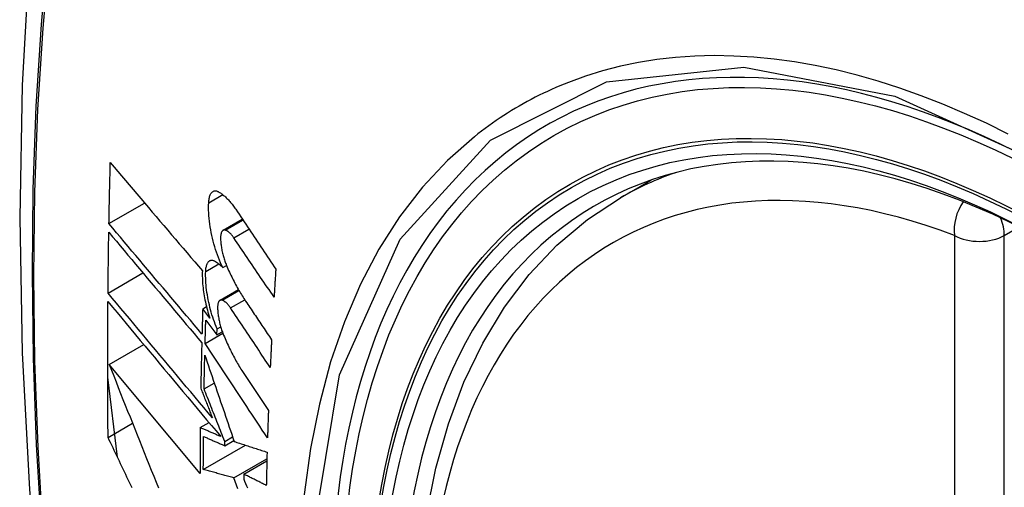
# Model space of a CAD drawing. Header units: inches. Extents: x 275.1 to 323.9, y 105.7 to 152.7.
# Tile 8 of 44: x 295.699 to 296.03, y 134.682 to 134.839. Entities that reach past the tile are written whole.
import ezdxf

# ---------------------------------------------------------------- set-up
doc = ezdxf.new("R2010")
doc.units = ezdxf.units.IN
doc.header["$MEASUREMENT"] = 0
doc.layers.add('Visible Edges(ANSI)', color=7, linetype='Continuous', lineweight=25)
doc.layers.add('Visible Tangent Edges(ANSI)', color=7, linetype='Continuous', lineweight=25)

msp = doc.modelspace()

# ---------------------------------------------------------------- linework, layer by layer
at = {"layer": 'Visible Edges(ANSI)'}
for p, q in [((295.90086, 134.779), (295.91113, 134.78493)), ((295.72936, 134.77031), (295.74132, 134.77721)), ((295.76763, 134.7681), (295.77406, 134.77181)), ((295.72904, 134.74706), (295.74075, 134.75382)), ((295.76749, 134.75558), (295.76876, 134.75631)), ((295.76659, 134.74464), (295.77276, 134.7482)), ((295.7608, 134.74181), (295.76205, 134.74254)), ((295.76317, 134.73863), (295.7608, 134.74181)), ((295.76182, 134.73802), (295.76553, 134.73305)), ((295.7616, 134.73015), (295.76754, 134.73358)), ((295.76553, 134.73305), (295.76559, 134.73506)), ((295.76553, 134.73305), (295.76735, 134.7341)), ((295.76559, 134.73506), (295.76681, 134.73577)), ((295.72941, 134.72315), (295.741, 134.72984)), ((295.7599, 134.68659), (295.72941, 134.72315)), ((295.77418, 134.72071), (295.78282, 134.70769)), ((295.73222, 134.69202), (295.72894, 134.7189)), ((295.76126, 134.71493), (295.76466, 134.7169)), ((295.72906, 134.69869), (295.73725, 134.70342)), ((295.75997, 134.70194), (295.7629, 134.70364)), ((295.76815, 134.6959), (295.77123, 134.69768)), ((295.76815, 134.6959), (295.76817, 134.69734)), ((295.76817, 134.69734), (295.77082, 134.69887)), ((295.76099, 134.68794), (295.7751, 134.69608)), ((295.77127, 134.68509), (295.78231, 134.69147)), ((295.77455, 134.68637), (295.78229, 134.69085)), ((295.77455, 134.68637), (295.77453, 134.68473))]:
    msp.add_line(p, q, dxfattribs=at)
at = {"layer": 'Visible Edges(ANSI)', "flags": 128}
for points in [[(295.75348, 135.10438), (295.74063, 135.06633), (295.72957, 135.02715), (295.72027, 134.98691), (295.71272, 134.94569), (295.70687, 134.90355), (295.70273, 134.86055), (295.70025, 134.81676), (295.69943, 134.77223), (295.70025, 134.72703), (295.70267, 134.68123), (295.7067, 134.63487), (295.71229, 134.58804), (295.71944, 134.54079), (295.72812, 134.49319), (295.73831, 134.44531), (295.74999, 134.39722)], [(295.72936, 134.77031), (295.72938, 134.77116), (295.72939, 134.77201), (295.72941, 134.77286), (295.72943, 134.77372), (295.72944, 134.77457), (295.72946, 134.77542), (295.72948, 134.77627), (295.7295, 134.77712), (295.72951, 134.77798), (295.72953, 134.77883), (295.72955, 134.77968), (295.72957, 134.78054), (295.72959, 134.78139), (295.72961, 134.78224), (295.72963, 134.78309), (295.72965, 134.78395), (295.72967, 134.7848), (295.72969, 134.78565), (295.72971, 134.78651), (295.72973, 134.78736), (295.72975, 134.78822), (295.72977, 134.78907), (295.72979, 134.78992), (295.72981, 134.79078)], [(295.72981, 134.79078), (295.73107, 134.78929), (295.73234, 134.78779), (295.73361, 134.7863), (295.73488, 134.78479), (295.73616, 134.78329), (295.73744, 134.78178), (295.73873, 134.78027), (295.74001, 134.77876), (295.7413, 134.77724), (295.74259, 134.77572), (295.74388, 134.7742), (295.74518, 134.77268), (295.74647, 134.77116), (295.74777, 134.76964), (295.74906, 134.76812), (295.75036, 134.7666), (295.75165, 134.76508), (295.75295, 134.76356), (295.75424, 134.76205), (295.75553, 134.76054), (295.75683, 134.75902), (295.75811, 134.75752), (295.7594, 134.75601), (295.76069, 134.75451)], [(295.76279, 134.77734), (295.76282, 134.77772), (295.76285, 134.77809), (295.7629, 134.77843), (295.76296, 134.77877), (295.76303, 134.77908), (295.76312, 134.77938), (295.76321, 134.77966), (295.76331, 134.77992), (295.76342, 134.78015), (295.76354, 134.78037), (295.76367, 134.78057), (295.76381, 134.78074), (295.76396, 134.78089), (295.76412, 134.78102), (295.76428, 134.78112), (295.76445, 134.7812), (295.76462, 134.78126), (295.76481, 134.7813), (295.76499, 134.78131), (295.76518, 134.7813), (295.76538, 134.78127), (295.76558, 134.78122), (295.76578, 134.78114), (295.76599, 134.78104)], [(295.76599, 134.78104), (295.76623, 134.78091), (295.76647, 134.78077), (295.76672, 134.78061), (295.76696, 134.78045), (295.76721, 134.78027), (295.76745, 134.78009), (295.7677, 134.77989), (295.76794, 134.77969), (295.76819, 134.77947), (295.76844, 134.77925), (295.76869, 134.77901), (295.76893, 134.77877), (295.76918, 134.77851), (295.76943, 134.77825), (295.76967, 134.77798), (295.76992, 134.7777), (295.77016, 134.7774), (295.77041, 134.77711), (295.77065, 134.7768), (295.77089, 134.77648), (295.77113, 134.77615), (295.77137, 134.77582), (295.77161, 134.77548), (295.77185, 134.77513)], [(295.76749, 134.75558), (295.76712, 134.75639), (295.76675, 134.75723), (295.7664, 134.75808), (295.76606, 134.75895), (295.76573, 134.75984), (295.76541, 134.76075), (295.76511, 134.76166), (295.76483, 134.76259), (295.76456, 134.76353), (295.7643, 134.76447), (295.76407, 134.76542), (295.76385, 134.76638), (295.76365, 134.76734), (295.76347, 134.76829), (295.7633, 134.76925), (295.76316, 134.77019), (295.76304, 134.77114), (295.76294, 134.77207), (295.76286, 134.77299), (295.7628, 134.7739), (295.76277, 134.77479), (295.76275, 134.77566), (295.76276, 134.77651), (295.76279, 134.77734)], [(295.86842, 134.47125), (295.86068, 134.4904), (295.85382, 134.50964), (295.84788, 134.52888), (295.84288, 134.54802), (295.83884, 134.567), (295.83579, 134.58572), (295.83374, 134.60411), (295.83271, 134.62209), (295.83271, 134.63958), (295.83375, 134.65651), (295.83583, 134.6728), (295.83896, 134.68839), (295.84315, 134.7032), (295.84838, 134.71717), (295.85465, 134.73022), (295.86194, 134.74227), (295.87026, 134.75325), (295.87955, 134.76309), (295.88978, 134.77169), (295.90086, 134.779)], [(295.77185, 134.77513), (295.7724, 134.77429), (295.77296, 134.77346), (295.77352, 134.77262), (295.77408, 134.77178), (295.77464, 134.77095), (295.7752, 134.77011), (295.77575, 134.76927), (295.77631, 134.76843), (295.77687, 134.7676), (295.77743, 134.76676), (295.77799, 134.76592), (295.77856, 134.76508), (295.77912, 134.76424), (295.77968, 134.7634), (295.78024, 134.76257), (295.7808, 134.76173), (295.78136, 134.76089), (295.78192, 134.76005), (295.78248, 134.75921), (295.78304, 134.75838), (295.7836, 134.75754), (295.78416, 134.7567), (295.78472, 134.75587), (295.78529, 134.75503)], [(295.76055, 134.7333), (295.75925, 134.73483), (295.75795, 134.73637), (295.75665, 134.73791), (295.75535, 134.73945), (295.75405, 134.741), (295.75274, 134.74254), (295.75143, 134.74409), (295.75013, 134.74565), (295.74882, 134.7472), (295.74751, 134.74875), (295.7462, 134.7503), (295.74489, 134.75186), (295.74358, 134.75341), (295.74228, 134.75496), (295.74097, 134.75651), (295.73967, 134.75806), (295.73837, 134.7596), (295.73707, 134.76114), (295.73578, 134.76268), (295.73449, 134.76422), (295.7332, 134.76575), (295.73192, 134.76727), (295.73064, 134.76879), (295.72936, 134.77031)], [(295.72904, 134.74706), (295.72905, 134.74791), (295.72906, 134.74875), (295.72907, 134.7496), (295.72908, 134.75045), (295.72908, 134.7513), (295.72909, 134.75214), (295.7291, 134.75299), (295.72911, 134.75384), (295.72912, 134.75469), (295.72913, 134.75554), (295.72915, 134.75638), (295.72916, 134.75723), (295.72917, 134.75808), (295.72918, 134.75893), (295.72919, 134.75978), (295.7292, 134.76063), (295.72922, 134.76148), (295.72923, 134.76233), (295.72924, 134.76317), (295.72926, 134.76402), (295.72927, 134.76487), (295.72928, 134.76572), (295.7293, 134.76657), (295.72931, 134.76742)], [(295.72931, 134.76742), (295.73058, 134.76591), (295.73186, 134.76439), (295.73314, 134.76286), (295.73443, 134.76133), (295.73572, 134.75979), (295.73702, 134.75825), (295.73831, 134.75671), (295.73961, 134.75517), (295.74091, 134.75362), (295.74222, 134.75207), (295.74352, 134.75052), (295.74483, 134.74896), (295.74614, 134.74741), (295.74744, 134.74586), (295.74875, 134.7443), (295.75006, 134.74275), (295.75137, 134.7412), (295.75267, 134.73965), (295.75398, 134.7381), (295.75528, 134.73655), (295.75658, 134.73501), (295.75788, 134.73347), (295.75918, 134.73193), (295.76047, 134.7304)], [(295.7684, 134.76814), (295.76829, 134.76818), (295.76817, 134.7682), (295.76806, 134.76821), (295.76795, 134.7682), (295.76785, 134.76819), (295.76775, 134.76815), (295.76765, 134.76811), (295.76755, 134.76805), (295.76746, 134.76798), (295.76738, 134.76789), (295.7673, 134.76779), (295.76722, 134.76768), (295.76715, 134.76755), (295.76709, 134.76742), (295.76703, 134.76727), (295.76697, 134.7671), (295.76693, 134.76693), (295.76689, 134.76675), (295.76685, 134.76655), (295.76682, 134.76635), (295.7668, 134.76614), (295.76679, 134.76592), (295.76678, 134.76569), (295.76678, 134.76546)], [(295.77123, 134.76555), (295.77111, 134.76571), (295.771, 134.76587), (295.77088, 134.76603), (295.77076, 134.76619), (295.77065, 134.76633), (295.77053, 134.76648), (295.77041, 134.76662), (295.77029, 134.76675), (295.77017, 134.76688), (295.77005, 134.767), (295.76993, 134.76712), (295.76981, 134.76723), (295.76969, 134.76734), (295.76958, 134.76744), (295.76946, 134.76754), (295.76934, 134.76763), (295.76922, 134.76771), (295.7691, 134.76779), (295.76898, 134.76786), (295.76887, 134.76793), (295.76875, 134.76799), (295.76863, 134.76805), (295.76852, 134.7681), (295.7684, 134.76814)], [(295.76678, 134.76546), (295.76679, 134.7651), (295.7668, 134.76473), (295.76683, 134.76436), (295.76686, 134.76398), (295.76689, 134.7636), (295.76694, 134.76322), (295.76699, 134.76283), (295.76704, 134.76244), (295.76711, 134.76205), (295.76718, 134.76165), (295.76725, 134.76126), (295.76734, 134.76087), (295.76742, 134.76047), (295.76752, 134.76008), (295.76762, 134.75969), (295.76773, 134.7593), (295.76784, 134.75892), (295.76795, 134.75853), (295.76807, 134.75816), (295.7682, 134.75778), (295.76833, 134.75741), (295.76847, 134.75705), (295.76861, 134.75669), (295.76875, 134.75634)], [(295.7847, 134.74571), (295.78414, 134.74654), (295.78358, 134.74736), (295.78302, 134.74819), (295.78245, 134.74902), (295.78189, 134.74984), (295.78133, 134.75067), (295.78077, 134.7515), (295.7802, 134.75232), (295.77964, 134.75315), (295.77908, 134.75398), (295.77852, 134.7548), (295.77796, 134.75563), (295.77739, 134.75646), (295.77683, 134.75729), (295.77627, 134.75811), (295.77571, 134.75894), (295.77515, 134.75977), (295.77459, 134.76059), (295.77403, 134.76142), (295.77346, 134.76225), (295.7729, 134.76307), (295.77235, 134.7639), (295.77179, 134.76472), (295.77123, 134.76555)], [(295.76179, 134.75431), (295.76181, 134.75468), (295.76185, 134.75504), (295.76189, 134.75537), (295.76195, 134.7557), (295.76201, 134.756), (295.76209, 134.75629), (295.76218, 134.75656), (295.76228, 134.7568), (295.76239, 134.75703), (295.7625, 134.75723), (295.76263, 134.75742), (295.76276, 134.75758), (295.76291, 134.75772), (295.76306, 134.75783), (295.76321, 134.75792), (295.76338, 134.75799), (295.76355, 134.75804), (295.76372, 134.75807), (295.76391, 134.75807), (295.76409, 134.75805), (295.76428, 134.758), (295.76447, 134.75794), (295.76467, 134.75785), (295.76487, 134.75774)], [(295.76487, 134.75774), (295.76497, 134.75767), (295.76508, 134.75761), (295.76519, 134.75754), (295.7653, 134.75746), (295.76541, 134.75739), (295.76552, 134.75731), (295.76563, 134.75723), (295.76574, 134.75715), (295.76584, 134.75707), (295.76595, 134.75698), (295.76606, 134.7569), (295.76617, 134.75681), (295.76628, 134.75672), (295.76639, 134.75662), (295.7665, 134.75653), (295.76661, 134.75643), (295.76672, 134.75633), (295.76683, 134.75623), (295.76694, 134.75613), (295.76705, 134.75602), (295.76716, 134.75591), (295.76727, 134.75581), (295.76738, 134.75569), (295.76749, 134.75558)], [(295.76069, 134.75451), (295.76066, 134.75392), (295.76065, 134.75332), (295.76065, 134.75271), (295.76067, 134.75208), (295.76069, 134.75145), (295.76073, 134.75081), (295.76077, 134.75016), (295.76083, 134.7495), (295.7609, 134.74883), (295.76098, 134.74817), (295.76107, 134.74749), (295.76118, 134.74681), (295.76129, 134.74613), (295.76141, 134.74544), (295.76155, 134.74475), (295.76169, 134.74406), (295.76185, 134.74338), (295.76201, 134.74269), (295.76218, 134.742), (295.76236, 134.74132), (295.76255, 134.74064), (295.76275, 134.73997), (295.76296, 134.7393), (295.76317, 134.73863)], [(295.76559, 134.73506), (295.76528, 134.73582), (295.76499, 134.73659), (295.7647, 134.73737), (295.76442, 134.73817), (295.76416, 134.73897), (295.7639, 134.73978), (295.76366, 134.7406), (295.76343, 134.74143), (295.76322, 134.74226), (295.76301, 134.7431), (295.76282, 134.74394), (295.76265, 134.74478), (295.76249, 134.74561), (295.76234, 134.74645), (295.76221, 134.74728), (295.7621, 134.74811), (295.762, 134.74893), (295.76192, 134.74974), (295.76185, 134.75053), (295.76181, 134.75132), (295.76178, 134.75209), (295.76176, 134.75285), (295.76177, 134.75359), (295.76179, 134.75431)], [(295.76875, 134.75634), (295.76899, 134.75577), (295.76924, 134.75521), (295.76949, 134.75465), (295.76974, 134.7541), (295.76999, 134.75355), (295.77024, 134.75301), (295.7705, 134.75248), (295.77076, 134.75195), (295.77102, 134.75143), (295.77129, 134.75091), (295.77155, 134.7504), (295.77182, 134.74989), (295.77209, 134.74939), (295.77236, 134.7489), (295.77263, 134.74841), (295.77291, 134.74793), (295.77319, 134.74746), (295.77346, 134.74699), (295.77374, 134.74654), (295.77403, 134.74608), (295.77431, 134.74564), (295.77459, 134.7452), (295.77488, 134.74477), (295.77517, 134.74434)], [(295.78529, 134.75503), (295.78526, 134.75464), (295.78523, 134.75425), (295.78521, 134.75386), (295.78519, 134.75348), (295.78516, 134.75309), (295.78514, 134.7527), (295.78511, 134.75231), (295.78509, 134.75192), (295.78506, 134.75153), (295.78504, 134.75115), (295.78501, 134.75076), (295.78499, 134.75037), (295.78496, 134.74998), (295.78494, 134.74959), (295.78492, 134.7492), (295.78489, 134.74882), (295.78487, 134.74843), (295.78484, 134.74804), (295.78482, 134.74765), (295.7848, 134.74726), (295.78477, 134.74688), (295.78475, 134.74649), (295.78473, 134.7461), (295.7847, 134.74571)], [(295.76404, 134.70521), (295.76259, 134.70694), (295.76114, 134.70867), (295.75968, 134.71041), (295.75822, 134.71216), (295.75676, 134.71391), (295.75529, 134.71566), (295.75382, 134.71742), (295.75235, 134.71918), (295.75088, 134.72094), (295.7494, 134.7227), (295.74793, 134.72446), (295.74646, 134.72622), (295.74499, 134.72798), (295.74352, 134.72974), (295.74205, 134.7315), (295.74058, 134.73325), (295.73912, 134.735), (295.73767, 134.73674), (295.73621, 134.73848), (295.73477, 134.74021), (295.73333, 134.74193), (295.73189, 134.74365), (295.73046, 134.74536), (295.72904, 134.74706)], [(295.72906, 134.69869), (295.72904, 134.70058), (295.72902, 134.70246), (295.72901, 134.70435), (295.72899, 134.70624), (295.72898, 134.70813), (295.72897, 134.71002), (295.72896, 134.71191), (295.72895, 134.7138), (295.72895, 134.71569), (295.72894, 134.71759), (295.72894, 134.71948), (295.72893, 134.72138), (295.72893, 134.72327), (295.72893, 134.72517), (295.72893, 134.72707), (295.72894, 134.72897), (295.72894, 134.73087), (295.72895, 134.73277), (295.72896, 134.73467), (295.72897, 134.73657), (295.72898, 134.73847), (295.72899, 134.74038), (295.729, 134.74228), (295.72902, 134.74419)], [(295.72902, 134.74419), (295.73054, 134.74236), (295.73208, 134.74052), (295.73362, 134.73867), (295.73517, 134.73681), (295.73673, 134.73495), (295.7383, 134.73307), (295.73987, 134.73119), (295.74145, 134.7293), (295.74304, 134.7274), (295.74462, 134.72551), (295.74621, 134.7236), (295.7478, 134.7217), (295.7494, 134.71979), (295.75099, 134.71789), (295.75259, 134.71598), (295.75418, 134.71407), (295.75577, 134.71217), (295.75736, 134.71027), (295.75895, 134.70837), (295.76053, 134.70648), (295.76211, 134.70459), (295.76368, 134.70271), (295.76525, 134.70084), (295.76681, 134.69897)], [(295.76734, 134.74467), (295.76723, 134.74471), (295.76712, 134.74473), (295.76701, 134.74474), (295.7669, 134.74474), (295.7668, 134.74472), (295.7667, 134.74469), (295.76661, 134.74465), (295.76651, 134.74459), (295.76643, 134.74452), (295.76634, 134.74444), (295.76627, 134.74434), (295.76619, 134.74423), (295.76613, 134.74411), (295.76606, 134.74397), (295.76601, 134.74382), (295.76596, 134.74366), (295.76591, 134.74349), (295.76588, 134.74331), (295.76584, 134.74312), (295.76582, 134.74292), (295.7658, 134.74271), (295.76579, 134.74249), (295.76578, 134.74226), (295.76579, 134.74203)], [(295.77012, 134.74205), (295.77, 134.74222), (295.76989, 134.74238), (295.76977, 134.74254), (295.76966, 134.74269), (295.76954, 134.74284), (295.76943, 134.74299), (295.76931, 134.74312), (295.76919, 134.74326), (295.76908, 134.74339), (295.76896, 134.74351), (295.76884, 134.74363), (295.76872, 134.74375), (295.76861, 134.74385), (295.76849, 134.74396), (295.76837, 134.74405), (295.76825, 134.74415), (295.76814, 134.74423), (295.76802, 134.74431), (295.76791, 134.74439), (295.76779, 134.74446), (295.76768, 134.74452), (295.76756, 134.74458), (295.76745, 134.74463), (295.76734, 134.74467)], [(295.77517, 134.74434), (295.77553, 134.7438), (295.77589, 134.74326), (295.77626, 134.74272), (295.77662, 134.74218), (295.77698, 134.74164), (295.77735, 134.7411), (295.77771, 134.74056), (295.77807, 134.74002), (295.77844, 134.73948), (295.7788, 134.73894), (295.77916, 134.7384), (295.77953, 134.73786), (295.77989, 134.73732), (295.78026, 134.73677), (295.78062, 134.73623), (295.78098, 134.73569), (295.78135, 134.73515), (295.78171, 134.73461), (295.78207, 134.73407), (295.78244, 134.73353), (295.7828, 134.73299), (295.78317, 134.73245), (295.78353, 134.73191), (295.78389, 134.73137)], [(295.7608, 134.74181), (295.76078, 134.74146), (295.76077, 134.7411), (295.76076, 134.74075), (295.76075, 134.74039), (295.76074, 134.74004), (295.76073, 134.73968), (295.76072, 134.73933), (295.76071, 134.73897), (295.7607, 134.73862), (295.76069, 134.73827), (295.76068, 134.73791), (295.76067, 134.73756), (295.76066, 134.7372), (295.76065, 134.73685), (295.76064, 134.73649), (295.76063, 134.73614), (295.76062, 134.73578), (295.76061, 134.73543), (295.7606, 134.73507), (295.76059, 134.73472), (295.76058, 134.73436), (295.76057, 134.73401), (295.76056, 134.73366), (295.76055, 134.7333)], [(295.76579, 134.74203), (295.7658, 134.74167), (295.76581, 134.74131), (295.76584, 134.74094), (295.76587, 134.74056), (295.76591, 134.74018), (295.76596, 134.7398), (295.76601, 134.73941), (295.76607, 134.73903), (295.76614, 134.73863), (295.76621, 134.73824), (295.76629, 134.73785), (295.76637, 134.73745), (295.76646, 134.73706), (295.76656, 134.73667), (295.76666, 134.73628), (295.76677, 134.73589), (295.76688, 134.73551), (295.767, 134.73513), (295.76712, 134.73475), (295.76725, 134.73437), (295.76738, 134.734), (295.76752, 134.73364), (295.76766, 134.73328), (295.7678, 134.73293)], [(295.78343, 134.72212), (295.78288, 134.72295), (295.78232, 134.72378), (295.78177, 134.72461), (295.78121, 134.72544), (295.78066, 134.72627), (295.7801, 134.7271), (295.77955, 134.72793), (295.77899, 134.72876), (295.77844, 134.7296), (295.77788, 134.73043), (295.77733, 134.73126), (295.77677, 134.73209), (295.77621, 134.73292), (295.77566, 134.73375), (295.7751, 134.73458), (295.77455, 134.73541), (295.77399, 134.73624), (295.77344, 134.73707), (295.77289, 134.7379), (295.77233, 134.73873), (295.77178, 134.73956), (295.77122, 134.74039), (295.77067, 134.74122), (295.77012, 134.74205)], [(295.7616, 134.73015), (295.76161, 134.73048), (295.76162, 134.73081), (295.76162, 134.73113), (295.76163, 134.73146), (295.76164, 134.73179), (295.76165, 134.73212), (295.76166, 134.73244), (295.76167, 134.73277), (295.76168, 134.7331), (295.76169, 134.73343), (295.7617, 134.73376), (295.76171, 134.73408), (295.76172, 134.73441), (295.76173, 134.73474), (295.76173, 134.73507), (295.76174, 134.7354), (295.76175, 134.73572), (295.76176, 134.73605), (295.76177, 134.73638), (295.76178, 134.73671), (295.76179, 134.73704), (295.7618, 134.73736), (295.76181, 134.73769), (295.76182, 134.73802)], [(295.76047, 134.7304), (295.76045, 134.72976), (295.76044, 134.72912), (295.76042, 134.72849), (295.76041, 134.72785), (295.76039, 134.72721), (295.76038, 134.72658), (295.76036, 134.72594), (295.76035, 134.7253), (295.76033, 134.72466), (295.76032, 134.72403), (295.7603, 134.72339), (295.76029, 134.72275), (295.76028, 134.72212), (295.76026, 134.72148), (295.76025, 134.72084), (295.76024, 134.72021), (295.76023, 134.71957), (295.76021, 134.71894), (295.7602, 134.7183), (295.76019, 134.71766), (295.76018, 134.71703), (295.76017, 134.71639), (295.76016, 134.71576), (295.76014, 134.71512)], [(295.7678, 134.73293), (295.76804, 134.73235), (295.76829, 134.73178), (295.76854, 134.73122), (295.76878, 134.73066), (295.76904, 134.7301), (295.76929, 134.72955), (295.76955, 134.72901), (295.7698, 134.72847), (295.77006, 134.72794), (295.77033, 134.72741), (295.77059, 134.72689), (295.77086, 134.72638), (295.77113, 134.72587), (295.7714, 134.72537), (295.77167, 134.72487), (295.77194, 134.72438), (295.77222, 134.7239), (295.77249, 134.72342), (295.77277, 134.72295), (295.77305, 134.72249), (295.77333, 134.72203), (295.77362, 134.72158), (295.7739, 134.72114), (295.77418, 134.72071)], [(295.78389, 134.73137), (295.78387, 134.73098), (295.78385, 134.7306), (295.78383, 134.73021), (295.78381, 134.72983), (295.78379, 134.72944), (295.78377, 134.72906), (295.78375, 134.72867), (295.78373, 134.72828), (295.78371, 134.7279), (295.78369, 134.72751), (295.78368, 134.72713), (295.78366, 134.72674), (295.78364, 134.72636), (295.78362, 134.72597), (295.7836, 134.72559), (295.78358, 134.7252), (295.78356, 134.72482), (295.78354, 134.72443), (295.78352, 134.72405), (295.78351, 134.72366), (295.78349, 134.72328), (295.78347, 134.72289), (295.78345, 134.72251), (295.78343, 134.72212)], [(295.78251, 134.69852), (295.78164, 134.69984), (295.78077, 134.70115), (295.7799, 134.70247), (295.77903, 134.70379), (295.77816, 134.70511), (295.77729, 134.70643), (295.77641, 134.70774), (295.77554, 134.70906), (295.77467, 134.71038), (295.7738, 134.71171), (295.77292, 134.71303), (295.77205, 134.71435), (295.77118, 134.71567), (295.7703, 134.71699), (295.76943, 134.71831), (295.76856, 134.71963), (295.76769, 134.72094), (295.76681, 134.72226), (295.76594, 134.72358), (295.76507, 134.7249), (295.7642, 134.72621), (295.76333, 134.72753), (295.76247, 134.72884), (295.7616, 134.73015)], [(295.76126, 134.71493), (295.76127, 134.7154), (295.76128, 134.71587), (295.76129, 134.71634), (295.76129, 134.71681), (295.7613, 134.71728), (295.76131, 134.71775), (295.76132, 134.71822), (295.76133, 134.71869), (295.76134, 134.71915), (295.76135, 134.71962), (295.76136, 134.72009), (295.76137, 134.72056), (295.76138, 134.72103), (295.76139, 134.7215), (295.7614, 134.72197), (295.76141, 134.72244), (295.76142, 134.72291), (295.76143, 134.72338), (295.76144, 134.72385), (295.76145, 134.72432), (295.76146, 134.72479), (295.76147, 134.72526), (295.76149, 134.72573), (295.7615, 134.7262)], [(295.7615, 134.7262), (295.7619, 134.72502), (295.7623, 134.72384), (295.7627, 134.72266), (295.76311, 134.72147), (295.76351, 134.72028), (295.76392, 134.71908), (295.76433, 134.71788), (295.76473, 134.71668), (295.76514, 134.71548), (295.76556, 134.71427), (295.76597, 134.71306), (295.76638, 134.71185), (295.76679, 134.71064), (295.76721, 134.70943), (295.76762, 134.70822), (295.76804, 134.70701), (295.76845, 134.70579), (295.76887, 134.70458), (295.76928, 134.70337), (295.7697, 134.70215), (295.77011, 134.70094), (295.77053, 134.69973), (295.77094, 134.69852), (295.77136, 134.69731)], [(295.72941, 134.72315), (295.73018, 134.72121), (295.73095, 134.71927), (295.73172, 134.71731), (295.7325, 134.71536), (295.73328, 134.7134), (295.73406, 134.71143), (295.73484, 134.70947), (295.73563, 134.70749), (295.73642, 134.70552), (295.7372, 134.70354), (295.73799, 134.70156), (295.73879, 134.69958), (295.73958, 134.6976), (295.74037, 134.69562), (295.74117, 134.69363), (295.74196, 134.69165), (295.74276, 134.68967), (295.74356, 134.68768), (295.74435, 134.6857), (295.74515, 134.68372), (295.74595, 134.68175)], [(295.76014, 134.71512), (295.76031, 134.71471), (295.76047, 134.7143), (295.76063, 134.71388), (295.76079, 134.71347), (295.76095, 134.71306), (295.76111, 134.71265), (295.76128, 134.71224), (295.76144, 134.71182), (295.7616, 134.71141), (295.76176, 134.711), (295.76193, 134.71058), (295.76209, 134.71017), (295.76225, 134.70976), (295.76241, 134.70934), (295.76257, 134.70893), (295.76274, 134.70852), (295.7629, 134.7081), (295.76306, 134.70769), (295.76322, 134.70728), (295.76339, 134.70686), (295.76355, 134.70645), (295.76371, 134.70604), (295.76388, 134.70562), (295.76404, 134.70521)], [(295.76817, 134.69734), (295.76788, 134.69807), (295.76759, 134.69881), (295.7673, 134.69954), (295.76701, 134.70028), (295.76672, 134.70102), (295.76644, 134.70175), (295.76615, 134.70249), (295.76586, 134.70322), (295.76557, 134.70396), (295.76528, 134.70469), (295.76499, 134.70543), (295.7647, 134.70616), (295.76441, 134.7069), (295.76412, 134.70763), (295.76384, 134.70837), (295.76355, 134.7091), (295.76326, 134.70983), (295.76297, 134.71056), (295.76269, 134.71129), (295.7624, 134.71202), (295.76211, 134.71275), (295.76183, 134.71348), (295.76154, 134.71421), (295.76126, 134.71493)], [(295.78282, 134.70769), (295.78281, 134.7073), (295.78279, 134.70692), (295.78278, 134.70654), (295.78277, 134.70616), (295.78275, 134.70577), (295.78274, 134.70539), (295.78272, 134.70501), (295.78271, 134.70463), (295.7827, 134.70424), (295.78268, 134.70386), (295.78267, 134.70348), (295.78266, 134.7031), (295.78264, 134.70272), (295.78263, 134.70234), (295.78262, 134.70195), (295.78261, 134.70157), (295.78259, 134.70119), (295.78258, 134.70081), (295.78257, 134.70043), (295.78256, 134.70005), (295.78254, 134.69967), (295.78253, 134.69928), (295.78252, 134.6989), (295.78251, 134.69852)], [(295.75997, 134.70194), (295.75996, 134.7013), (295.75996, 134.70066), (295.75995, 134.70002), (295.75995, 134.69938), (295.75994, 134.69874), (295.75994, 134.6981), (295.75994, 134.69746), (295.75993, 134.69682), (295.75993, 134.69618), (295.75992, 134.69554), (295.75992, 134.6949), (295.75992, 134.69426), (295.75991, 134.69362), (295.75991, 134.69298), (295.75991, 134.69234), (295.75991, 134.6917), (295.75991, 134.69106), (295.7599, 134.69042), (295.7599, 134.68978), (295.7599, 134.68914), (295.7599, 134.68851), (295.7599, 134.68787), (295.7599, 134.68723), (295.7599, 134.68659)], [(295.76681, 134.69897), (295.76652, 134.69909), (295.76624, 134.69922), (295.76595, 134.69934), (295.76566, 134.69946), (295.76538, 134.69959), (295.76509, 134.69971), (295.76481, 134.69984), (295.76452, 134.69996), (295.76424, 134.70008), (295.76395, 134.70021), (295.76367, 134.70033), (295.76338, 134.70046), (295.7631, 134.70058), (295.76281, 134.7007), (295.76253, 134.70083), (295.76224, 134.70095), (295.76196, 134.70108), (295.76167, 134.7012), (295.76139, 134.70132), (295.76111, 134.70145), (295.76082, 134.70157), (295.76054, 134.70169), (295.76025, 134.70182), (295.75997, 134.70194)], [(295.73709, 134.68178), (295.73666, 134.68267), (295.73624, 134.68356), (295.73581, 134.68445), (295.73539, 134.68535), (295.73497, 134.68624), (295.73454, 134.68713), (295.73412, 134.68802), (295.7337, 134.68891), (295.73327, 134.6898), (295.73285, 134.69069), (295.73243, 134.69158), (295.73201, 134.69247), (295.73158, 134.69336), (295.73116, 134.69425), (295.73074, 134.69514), (295.73032, 134.69603), (295.7299, 134.69692), (295.72948, 134.6978), (295.72906, 134.69869)], [(295.76099, 134.68794), (295.76099, 134.6884), (295.76099, 134.68886), (295.761, 134.68932), (295.761, 134.68978), (295.761, 134.69024), (295.761, 134.6907), (295.761, 134.69116), (295.761, 134.69162), (295.76101, 134.69208), (295.76101, 134.69254), (295.76101, 134.693), (295.76101, 134.69346), (295.76101, 134.69392), (295.76102, 134.69438), (295.76102, 134.69484), (295.76102, 134.6953), (295.76102, 134.69576), (295.76103, 134.69622), (295.76103, 134.69669), (295.76103, 134.69715), (295.76104, 134.69761), (295.76104, 134.69807), (295.76105, 134.69853), (295.76105, 134.69899)], [(295.76105, 134.69899), (295.76134, 134.69886), (295.76164, 134.69874), (295.76193, 134.69861), (295.76223, 134.69848), (295.76252, 134.69835), (295.76282, 134.69822), (295.76311, 134.69809), (295.76341, 134.69796), (295.76371, 134.69783), (295.764, 134.6977), (295.7643, 134.69757), (295.76459, 134.69744), (295.76489, 134.69732), (295.76519, 134.69719), (295.76548, 134.69706), (295.76578, 134.69693), (295.76608, 134.6968), (295.76637, 134.69667), (295.76667, 134.69654), (295.76697, 134.69641), (295.76726, 134.69628), (295.76756, 134.69616), (295.76786, 134.69603), (295.76815, 134.6959)], [(295.77136, 134.69731), (295.77181, 134.69716), (295.77226, 134.69701), (295.77272, 134.69686), (295.77317, 134.69671), (295.77363, 134.69657), (295.77408, 134.69642), (295.77454, 134.69627), (295.775, 134.69612), (295.77546, 134.69597), (295.77592, 134.69582), (295.77637, 134.69567), (295.77683, 134.69552), (295.77729, 134.69537), (295.77775, 134.69523), (295.77821, 134.69508), (295.77868, 134.69493), (295.77914, 134.69478), (295.7796, 134.69463), (295.78006, 134.69448), (295.78052, 134.69434), (295.78098, 134.69419), (295.78145, 134.69404), (295.78191, 134.69389), (295.78237, 134.69375)], [(295.78237, 134.69375), (295.78236, 134.69328), (295.78234, 134.69281), (295.78233, 134.69235), (295.78232, 134.69188), (295.78231, 134.69142), (295.7823, 134.69095), (295.78229, 134.69048), (295.78227, 134.69002), (295.78226, 134.68955), (295.78225, 134.68909), (295.78224, 134.68862), (295.78223, 134.68816), (295.78222, 134.68769), (295.78221, 134.68722), (295.7822, 134.68676), (295.78219, 134.68629), (295.78218, 134.68583), (295.78217, 134.68536), (295.78216, 134.6849), (295.78215, 134.68444), (295.78214, 134.68397), (295.78213, 134.68351), (295.78212, 134.68304), (295.78211, 134.68258)], [(295.77127, 134.68509), (295.77084, 134.68521), (295.77041, 134.68533), (295.76998, 134.68545), (295.76955, 134.68557), (295.76912, 134.68568), (295.76869, 134.6858), (295.76826, 134.68592), (295.76783, 134.68604), (295.7674, 134.68616), (295.76697, 134.68628), (295.76654, 134.6864), (295.76611, 134.68651), (295.76568, 134.68663), (295.76525, 134.68675), (295.76482, 134.68687), (295.7644, 134.68699), (295.76397, 134.68711), (295.76354, 134.68723), (295.76312, 134.68735), (295.76269, 134.68746), (295.76227, 134.68758), (295.76184, 134.6877), (295.76142, 134.68782), (295.76099, 134.68794)], [(295.77258, 134.68143), (295.77214, 134.68265), (295.7717, 134.68388), (295.77127, 134.68509)], [(295.77453, 134.68473), (295.77483, 134.68398), (295.77514, 134.68322), (295.77544, 134.68247), (295.77575, 134.68172)], [(295.78211, 134.68258), (295.7818, 134.68273), (295.78148, 134.68289), (295.78116, 134.68305), (295.78085, 134.68321), (295.78053, 134.68337), (295.78022, 134.68352), (295.7799, 134.68368), (295.77958, 134.68384), (295.77927, 134.684), (295.77895, 134.68416), (295.77864, 134.68432), (295.77832, 134.68447), (295.778, 134.68463), (295.77769, 134.68479), (295.77737, 134.68495), (295.77706, 134.68511), (295.77674, 134.68527), (295.77643, 134.68542), (295.77611, 134.68558), (295.7758, 134.68574), (295.77549, 134.6859), (295.77517, 134.68606), (295.77486, 134.68621), (295.77455, 134.68637)]]:
    msp.add_lwpolyline(points, dxfattribs=at)
at = {"layer": 'Visible Edges(ANSI)'}
for centre, major_axis, start_param, end_param in [((296.15479, 134.00165), (-0.64961, 1.12515), 5.161526, 5.834048), ((296.05005, 134.50373), (0.15748, -0.27276), 2.363977, 7.060801)]:
    msp.add_ellipse(centre, major_axis=major_axis, ratio=0.57735, start_param=start_param, end_param=end_param, dxfattribs=at)
msp.add_ellipse((296.04657, 134.50172), major_axis=(-0.15994, 0.27703), ratio=0.57735, dxfattribs=at)
at = {"layer": 'Visible Tangent Edges(ANSI)'}
for p, q in [((295.76279, 134.77734), (295.76749, 134.78006)), ((295.7684, 134.76814), (295.77425, 134.77152)), ((295.77123, 134.76555), (295.77629, 134.76847)), ((296.02952, 134.76635), (296.03451, 134.76924)), ((296.01281, 134.76635), (296.01281, 134.28168)), ((296.02952, 134.28168), (296.02952, 134.76635)), ((295.76179, 134.75431), (295.76615, 134.75683)), ((295.76734, 134.74467), (295.77293, 134.7479)), ((295.77012, 134.74205), (295.77487, 134.74479))]:
    msp.add_line(p, q, dxfattribs=at)
at = {"layer": 'Visible Tangent Edges(ANSI)', "flags": 128}
for points in [[(295.75261, 135.06064), (295.74485, 135.0382), (295.73772, 135.0151), (295.73125, 134.99136), (295.72545, 134.96701), (295.72031, 134.94207), (295.71585, 134.91658), (295.71208, 134.89056), (295.709, 134.86405), (295.7066, 134.83707), (295.7049, 134.80968), (295.70388, 134.7819), (295.70356, 134.75373), (295.70391, 134.72518), (295.70496, 134.69625), (295.70669, 134.66696), (295.7091, 134.63734), (295.71219, 134.60744), (295.71596, 134.57727), (295.7204, 134.54686), (295.72552, 134.51621), (295.7313, 134.48536), (295.73775, 134.45432)], [(295.7385, 134.45394), (295.73204, 134.48491), (295.72624, 134.51571), (295.72111, 134.5463), (295.71665, 134.57665), (295.71286, 134.60676), (295.70976, 134.63661), (295.70734, 134.66617), (295.7056, 134.6954), (295.70455, 134.72428), (295.70419, 134.75276), (295.70452, 134.78085), (295.70553, 134.80855), (295.70725, 134.83586), (295.70965, 134.86273), (295.71275, 134.88914), (295.71654, 134.91505), (295.72101, 134.94043), (295.72617, 134.96525), (295.73199, 134.98948), (295.73848, 135.01309), (295.74561, 135.03605), (295.75339, 135.05836)], [(296.03082, 134.80034), (296.0235, 134.80394), (296.0162, 134.80728), (296.00891, 134.81037), (296.00166, 134.8132), (295.99444, 134.81577), (295.98727, 134.81807), (295.98016, 134.82009), (295.97312, 134.82185), (295.96614, 134.82332), (295.95923, 134.82453), (295.95237, 134.82546), (295.94559, 134.82612), (295.93888, 134.8265), (295.93226, 134.82662), (295.92575, 134.82645), (295.91934, 134.82601), (295.91304, 134.82529), (295.90686, 134.8243), (295.9008, 134.82305), (295.89487, 134.82152), (295.88906, 134.81972), (295.88339, 134.81766)], [(295.83717, 134.46451), (295.81304, 134.53358), (295.79959, 134.60117), (295.79744, 134.66424), (295.8067, 134.71967), (295.82698, 134.76512), (295.85725, 134.79833), (295.89619, 134.81779), (295.94216, 134.82277), (295.99282, 134.813), (296.04594, 134.78895)], [(295.88339, 134.81766), (295.88197, 134.81709), (295.88055, 134.81651), (295.87915, 134.8159), (295.87775, 134.81529), (295.87637, 134.81465), (295.87499, 134.814), (295.87362, 134.81333), (295.87226, 134.81265), (295.87091, 134.81195), (295.86957, 134.81123), (295.86825, 134.81049), (295.86693, 134.80974), (295.86562, 134.80897), (295.86431, 134.80819), (295.86302, 134.80739), (295.86174, 134.80657), (295.86047, 134.80574), (295.85921, 134.80489), (295.85796, 134.80403), (295.85672, 134.80314), (295.85549, 134.80225), (295.85427, 134.80133), (295.85306, 134.8004), (295.85186, 134.79946)], [(295.85186, 134.79946), (295.84283, 134.79147), (295.83447, 134.7825), (295.82681, 134.77258), (295.81988, 134.76173), (295.81369, 134.75), (295.80828, 134.7374), (295.80368, 134.72399), (295.7999, 134.70984), (295.79695, 134.695), (295.79484, 134.6795), (295.79356, 134.6634), (295.79314, 134.64671), (295.79357, 134.6295), (295.79485, 134.61185), (295.79699, 134.59385), (295.79995, 134.57554), (295.80374, 134.557), (295.80833, 134.53826), (295.81373, 134.5194), (295.81991, 134.50048), (295.82685, 134.48156)]]:
    msp.add_lwpolyline(points, dxfattribs=at)
at = {"layer": 'Visible Tangent Edges(ANSI)'}
for centre, major_axis, ratio, start_param, end_param in [((296.04905, 134.50315), (-0.17318, 0.29996), 0.57735, 5.05527, 10.652693), ((296.049, 134.50312), (-0.15059, 0.26083), 0.57735, 5.66855, 8.468616), ((296.05736, 134.50794), (-0.1565, 0.27106), 0.57735, 6.171189, 6.283185), ((296.02117, 134.77118), (-0.00418, -0.01105), 0.667065, 4.356432, 5.396522), ((296.02117, 134.77118), (0.00591, -0.01023), 0.57735, 0.785398, 1.348991), ((296.02117, 134.77118), (-0.01181, 0), 0.57735, 0.785398, 2.356194)]:
    msp.add_ellipse(centre, major_axis=major_axis, ratio=ratio, start_param=start_param, end_param=end_param, dxfattribs=at)
for centre, major_axis in [((296.04965, 134.50349), (0.17111, -0.29637)), ((296.04667, 134.50178), (-0.1627, 0.2818)), ((296.04657, 134.50172), (0.1621, -0.28076))]:
    msp.add_ellipse(centre, major_axis=major_axis, ratio=0.57735, dxfattribs=at)

doc.saveas('drawing.dxf')
